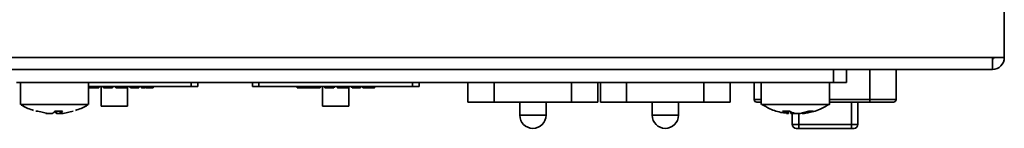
# Model space of a CAD drawing. Header units: millimetres. Extents: x 0 to 420, y 0 to 297.
# Tile 15 of 119: x 169.96 to 207.43, y 110.74 to 114.89. Entities that reach past the tile are written whole.
import ezdxf

# ---------------------------------------------------------------- set-up
doc = ezdxf.new("R2010")
doc.units = ezdxf.units.MM

msp = doc.modelspace()

# ---------------------------------------------------------------- linework, layer by layer
at = {"color": 7, "linetype": 'Continuous', "lineweight": 35}
for p, q in [((207.4316, 119.4922), (207.4316, 113.4422)), ((207.4316, 113.4422), (207.4316, 118.9922)), ((92.3066, 113.4422), (206.9816, 113.4422)), ((206.9816, 112.9922), (206.9816, 113.4422)), ((206.9816, 113.4422), (207.0316, 113.4422)), ((207.4316, 113.4422), (207.0316, 113.4422)), ((206.9816, 112.9922), (92.3066, 112.9922)), ((200.9316, 112.4922), (200.9316, 112.9922)), ((201.4316, 112.9922), (201.4316, 112.4922)), ((202.3116, 111.8422), (202.3116, 112.9922)), ((203.3116, 112.9922), (203.3116, 111.8422)), ((200.9316, 112.4922), (169.8316, 112.4922)), ((169.9816, 112.4922), (169.9816, 111.6568)), ((172.5816, 111.6568), (172.5816, 112.4922)), ((176.7319, 112.4922), (176.7319, 112.3422)), ((178.8119, 112.3422), (178.8119, 112.4922)), ((185.1619, 112.4922), (185.1619, 112.3422)), ((187.0166, 111.7422), (187.0166, 112.4922)), ((191.9616, 112.4922), (191.9616, 111.7422)), ((192.0566, 111.7422), (192.0566, 112.4922)), ((197.0016, 112.4922), (197.0016, 111.7422)), ((197.9116, 111.8422), (197.9116, 112.4922)), ((198.1816, 112.4922), (198.1816, 111.6568)), ((200.7816, 111.6568), (200.7816, 112.4922)), ((201.4316, 112.4922), (200.9316, 112.4922)), ((176.4819, 112.3422), (172.5816, 112.3422)), ((172.5816, 112.2922), (172.5817, 112.2922)), ((172.5817, 112.2922), (172.5817, 112.3422)), ((172.5817, 112.2922), (172.7052, 112.2922)), ((172.7052, 112.2922), (172.7052, 112.3422)), ((172.7052, 112.2922), (172.7628, 112.2922)), ((172.7628, 112.2922), (172.7628, 112.3422)), ((172.7628, 112.2922), (172.8045, 112.2922)), ((172.8045, 112.2922), (172.8045, 112.3422)), ((172.8203, 112.2922), (172.8203, 112.3422)), ((172.8203, 112.2922), (172.8463, 112.2922)), ((172.8463, 112.2922), (172.8463, 112.3422)), ((172.85, 112.2922), (172.85, 112.3422)), ((172.8803, 112.286), (172.8803, 112.2922)), ((172.9399, 112.2922), (172.9399, 112.3422)), ((172.9399, 112.2922), (172.9614, 112.2922)), ((172.9614, 112.2922), (172.9614, 112.3422)), ((172.9614, 112.2922), (172.9686, 112.2922)), ((172.9686, 112.2922), (172.9686, 112.3422)), ((173.0569, 111.5922), (173.0569, 112.3422)), ((173.1401, 112.2922), (173.1401, 112.3422)), ((173.307, 112.2922), (173.307, 112.3422)), ((173.4666, 112.286), (173.4666, 112.2922)), ((173.4855, 112.286), (173.4855, 112.3422)), ((173.4939, 112.2922), (173.4939, 112.3422)), ((173.6189, 112.3422), (173.6189, 112.2922)), ((173.6324, 112.2922), (173.6324, 112.3422)), ((173.6324, 112.2922), (173.7323, 112.2922)), ((173.7323, 112.3422), (173.7323, 112.2922)), ((173.7389, 112.2922), (173.7389, 112.3422)), ((173.7532, 112.2922), (173.7532, 112.3422)), ((173.7532, 112.2922), (173.7662, 112.2922)), ((173.7662, 112.2922), (173.7662, 112.3422)), ((173.7662, 112.2922), (173.7734, 112.2922)), ((173.7734, 112.2922), (173.7734, 112.3422)), ((173.7814, 112.2922), (173.7814, 112.3422)), ((173.784, 112.2922), (173.9763, 112.2922)), ((173.9763, 112.2922), (173.9763, 112.3422)), ((173.9763, 112.2922), (173.9906, 112.2922)), ((173.9906, 112.2922), (173.9906, 112.3422)), ((174.0051, 112.2922), (174.0051, 112.3422)), ((174.0051, 112.2922), (174.0323, 112.2922)), ((174.0323, 112.2922), (174.0323, 112.3422)), ((174.0366, 112.2922), (174.0366, 112.3422)), ((174.0569, 111.5922), (174.0569, 112.3422)), ((174.1638, 112.2922), (174.1638, 112.3422)), ((174.1796, 112.2922), (174.1796, 112.3422)), ((174.3392, 112.2922), (174.3392, 112.3422)), ((174.493, 112.2922), (174.493, 112.3422)), ((174.5912, 112.2922), (174.5912, 112.3422)), ((174.6878, 112.2922), (174.6878, 112.3422)), ((174.7481, 112.2922), (174.7481, 112.3422)), ((174.7496, 112.2922), (174.7496, 112.3422)), ((174.7511, 112.2922), (174.7511, 112.3422)), ((174.8934, 112.2922), (174.8934, 112.3422)), ((174.8934, 112.2922), (174.9639, 112.2922)), ((174.9639, 112.2922), (174.9639, 112.3422)), ((174.9797, 112.2922), (174.9797, 112.3422)), ((174.997, 112.2922), (174.997, 112.3422)), ((174.997, 112.2922), (175.0142, 112.2922)), ((175.0142, 112.2922), (175.0142, 112.3422)), ((175.0251, 112.2922), (175.0251, 112.3422)), ((175.0272, 112.2922), (175.0272, 112.3422)), ((175.0354, 112.2922), (175.0354, 112.3422)), ((176.7319, 112.3422), (176.4819, 112.3422)), ((184.9119, 112.3422), (179.0619, 112.3422)), ((180.5211, 112.2922), (180.5211, 112.3422)), ((180.5211, 112.2922), (180.6509, 112.2922)), ((180.5879, 112.2922), (180.5879, 112.286)), ((180.6527, 112.3422), (180.6527, 112.2922)), ((180.6622, 112.2922), (180.6622, 112.3422)), ((180.6622, 112.2922), (180.7297, 112.2922)), ((180.7297, 112.2922), (180.7297, 112.3422)), ((180.7297, 112.2922), (180.7915, 112.2922)), ((180.7915, 112.2922), (180.7915, 112.3422)), ((180.7915, 112.2922), (181.0117, 112.2922)), ((181.0117, 112.2922), (181.0117, 112.3422)), ((181.0117, 112.2922), (181.1352, 112.2922)), ((181.1352, 112.2922), (181.1352, 112.3422)), ((181.1352, 112.2922), (181.1928, 112.2922)), ((181.1928, 112.2922), (181.1928, 112.3422)), ((181.1928, 112.2922), (181.2345, 112.2922)), ((181.2345, 112.2922), (181.2345, 112.3422)), ((181.2503, 112.2922), (181.2503, 112.3422)), ((181.2503, 112.2922), (181.2763, 112.2922)), ((181.2763, 112.2922), (181.2763, 112.3422)), ((181.28, 112.2922), (181.28, 112.3422)), ((181.3103, 112.286), (181.3103, 112.2922)), ((181.3699, 112.2922), (181.3699, 112.3422)), ((181.3699, 112.2922), (181.3914, 112.2922)), ((181.3914, 112.2922), (181.3914, 112.3422)), ((181.3914, 112.2922), (181.3986, 112.2922)), ((181.3986, 112.2922), (181.3986, 112.3422)), ((181.4869, 111.5922), (181.4869, 112.3422)), ((181.5701, 112.2922), (181.5701, 112.3422)), ((181.737, 112.2922), (181.737, 112.3422)), ((181.8966, 112.286), (181.8966, 112.2922)), ((181.9155, 112.286), (181.9155, 112.3422)), ((181.9239, 112.2922), (181.9239, 112.3422)), ((182.0489, 112.3422), (182.0489, 112.2922)), ((182.0624, 112.2922), (182.0624, 112.3422)), ((182.0624, 112.2922), (182.1623, 112.2922)), ((182.1623, 112.3422), (182.1623, 112.2922)), ((182.1689, 112.2922), (182.1689, 112.3422)), ((182.1832, 112.2922), (182.1832, 112.3422)), ((182.1832, 112.2922), (182.1962, 112.2922)), ((182.1962, 112.2922), (182.1962, 112.3422)), ((182.1962, 112.2922), (182.2034, 112.2922)), ((182.2034, 112.2922), (182.2034, 112.3422)), ((182.2114, 112.2922), (182.2114, 112.3422)), ((182.214, 112.2922), (182.4063, 112.2922)), ((182.4063, 112.2922), (182.4063, 112.3422)), ((182.4063, 112.2922), (182.4206, 112.2922)), ((182.4206, 112.2922), (182.4206, 112.3422)), ((182.4351, 112.2922), (182.4351, 112.3422)), ((182.4351, 112.2922), (182.4623, 112.2922)), ((182.4623, 112.2922), (182.4623, 112.3422)), ((182.4666, 112.2922), (182.4666, 112.3422)), ((182.4869, 111.5922), (182.4869, 112.3422)), ((182.5938, 112.2922), (182.5938, 112.3422)), ((182.6096, 112.2922), (182.6096, 112.3422)), ((182.7692, 112.2922), (182.7692, 112.3422)), ((182.923, 112.2922), (182.923, 112.3422)), ((183.0212, 112.2922), (183.0212, 112.3422)), ((183.1178, 112.2922), (183.1178, 112.3422)), ((183.1781, 112.2922), (183.1781, 112.3422)), ((183.1796, 112.2922), (183.1796, 112.3422)), ((183.1811, 112.2922), (183.1811, 112.3422)), ((183.3234, 112.2922), (183.3234, 112.3422)), ((183.3234, 112.2922), (183.3939, 112.2922)), ((183.3939, 112.2922), (183.3939, 112.3422)), ((183.4097, 112.2922), (183.4097, 112.3422)), ((183.427, 112.2922), (183.427, 112.3422)), ((183.427, 112.2922), (183.4442, 112.2922)), ((183.4442, 112.2922), (183.4442, 112.3422)), ((183.4551, 112.2922), (183.4551, 112.3422)), ((183.4572, 112.2922), (183.4572, 112.3422)), ((183.4654, 112.2922), (183.4654, 112.3422)), ((185.1619, 112.3422), (184.9119, 112.3422)), ((188.0166, 111.7422), (187.0166, 111.7422)), ((188.0166, 111.7422), (190.9616, 111.7422)), ((188.9891, 111.7422), (188.9891, 111.2422)), ((189.9891, 111.2422), (189.9891, 111.7422)), ((191.9616, 111.7422), (190.9616, 111.7422)), ((193.0566, 111.7422), (192.0566, 111.7422)), ((193.0566, 111.7422), (196.0016, 111.7422)), ((194.0291, 111.7422), (194.0291, 111.2422)), ((195.0291, 111.2422), (195.0291, 111.7422)), ((197.0016, 111.7422), (196.0016, 111.7422)), ((198.1816, 111.7422), (198.0116, 111.7422)), ((202.3116, 111.7422), (200.7816, 111.7422)), ((201.6116, 110.8922), (201.6116, 111.7422)), ((201.8616, 110.8922), (201.8616, 111.7422)), ((202.3116, 111.8422), (203.3116, 111.8422)), ((202.3116, 111.8422), (202.3116, 111.7422)), ((203.2116, 111.7422), (202.3116, 111.7422)), ((170.6451, 111.3943), (170.5747, 111.3943)), ((170.6451, 111.3943), (171.0252, 111.3148)), ((171.5897, 111.3943), (171.2981, 111.3943)), ((171.4937, 111.3943), (171.4937, 111.3111)), ((171.6085, 111.3148), (171.9886, 111.3943)), ((174.0569, 111.5922), (173.0569, 111.5922)), ((182.4869, 111.5922), (181.4869, 111.5922)), ((199.252, 111.3943), (198.9954, 111.3943)), ((199.2196, 111.3084), (199.2196, 111.3943)), ((199.3616, 110.8922), (199.3616, 111.3093)), ((199.6606, 111.3148), (199.9951, 111.3943)), ((200.1505, 111.3943), (199.816, 111.3148)), ((200.1505, 111.3943), (199.9951, 111.3943)), ((199.3616, 110.8922), (199.6116, 110.8922)), ((199.6116, 110.7422), (199.5116, 110.7422)), ((199.6116, 110.8922), (201.6116, 110.8922)), ((199.6116, 110.7422), (199.6116, 110.8922)), ((201.6116, 110.7422), (199.6116, 110.7422)), ((201.6116, 110.7422), (201.6116, 110.8922)), ((201.6116, 110.8922), (201.8616, 110.8922)), ((201.7116, 110.7422), (201.6116, 110.7422))]:
    msp.add_line(p, q, dxfattribs=at)
at = {"color": 8, "linetype": 'Continuous', "lineweight": 35}
for p, q in [((207.4316, 113.4422), (207.4316, 113.4422)), ((176.4819, 112.3422), (176.4819, 112.4922)), ((179.0619, 112.4922), (179.0619, 112.3422)), ((184.9119, 112.3422), (184.9119, 112.4922)), ((188.0166, 112.4922), (188.0166, 111.7422)), ((190.9616, 111.7422), (190.9616, 112.4922)), ((193.0566, 112.4922), (193.0566, 111.7422)), ((196.0016, 111.7422), (196.0016, 112.4922)), ((197.9116, 111.8422), (198.1816, 111.8422)), ((200.7816, 111.8422), (202.3116, 111.8422)), ((171.357, 111.3148), (171.357, 111.3943)), ((171.4979, 111.3943), (171.4979, 111.3148)), ((199.1979, 111.3148), (199.1979, 111.3943)), ((199.3027, 111.3148), (199.3027, 111.3682)), ((199.6116, 110.8922), (199.6116, 111.3098)), ((199.816, 111.3518), (199.816, 111.3148)), ((188.9891, 111.2422), (189.9891, 111.2422)), ((194.0291, 111.2422), (195.0291, 111.2422))]:
    msp.add_line(p, q, dxfattribs=at)
at = {"color": 7, "linetype": 'Continuous', "lineweight": 35, "flags": 128}
msp.add_lwpolyline([(179.0619, 112.3422), (179.0132, 112.3422), (178.9663, 112.3422), (178.9231, 112.3422), (178.8852, 112.3422), (178.8541, 112.3422), (178.831, 112.3422), (178.8167, 112.3422), (178.8119, 112.3422)], dxfattribs=at)
at = {"color": 7, "linetype": 'Continuous', "lineweight": 35}
for centre, radius, start, end in [((206.9816, 113.4422), 0.45, 270, 360), ((206.9816, 113.4422), 0.05, 270, 0), ((198.0116, 111.8422), 0.1, 180, 270), ((203.2116, 111.8422), 0.1, 270, 0), ((171.0592, 111.5774), 0.301, 299.25256, 322.52768), ((171.4945, 111.5635), 0.2842, 221.49559, 241.07072), ((171.3508, 111.5774), 0.301, 299.25256, 322.52768), ((199.3803, 112.0772), 0.7839, 240.59421, 256.55105), ((199.6369, 112.0772), 0.7839, 240.59427, 256.551), ((189.4891, 111.2422), 0.5, 180, 0), ((194.5291, 111.2422), 0.5, 180, 0), ((199.5116, 110.8922), 0.15, 180, 270), ((201.7116, 110.8922), 0.15, 270, 0)]:
    msp.add_arc(centre, radius, start, end, dxfattribs=at)
for points, knots in [([(172.8045, 112.2922), (172.8077, 112.2922), (172.8133, 112.2922), (172.8182, 112.2922), (172.8203, 112.2922)], [0, 0, 0, 0, 0.55909137, 1, 1, 1, 1]), ([(172.8463, 112.2922), (172.8471, 112.2922), (172.8486, 112.2922), (172.85, 112.2922), (172.8499, 112.2922), (172.8499, 112.2922)], [0, 0, 0, 0, 0.4321493, 0.8424589, 1, 1, 1, 1]), ([(172.8578, 112.2922), (172.8582, 112.2922), (172.8844, 112.2922), (172.9123, 112.2922), (172.9399, 112.2922)], [0, 0, 0, 0, 0.0155549, 1, 1, 1, 1]), ([(173.1401, 112.2922), (173.1429, 112.2922), (173.1471, 112.2922), (173.2052, 112.2922), (173.259, 112.2922), (173.291, 112.2922), (173.307, 112.2922)], [0, 0, 0, 0, 0.5002178, 0.7499102, 0.8747197, 1, 1, 1, 1]), ([(173.307, 112.2922), (173.3357, 112.2922), (173.3789, 112.2922), (173.4244, 112.2922), (173.4596, 112.2922), (173.4823, 112.2922), (173.4843, 112.2922), (173.4853, 112.2922)], [0, 0, 0, 0, 0.2484346, 0.3738346, 0.4993828, 0.7491405, 1, 1, 1, 1]), ([(173.6195, 112.2922), (173.6193, 112.2922), (173.6188, 112.2922), (173.6206, 112.2922), (173.625, 112.2922), (173.6294, 112.2922), (173.6324, 112.2922)], [0, 0, 0, 0, 0.1088911, 0.3332045, 0.5533568, 1, 1, 1, 1]), ([(173.7325, 112.2922), (173.7324, 112.2922), (173.7323, 112.2922), (173.7326, 112.2922), (173.7333, 112.2922), (173.7346, 112.2922), (173.7371, 112.2922), (173.7383, 112.2922), (173.7389, 112.2922)], [0, 0, 0, 0, 0.2365764, 0.5210239, 0.6667384, 0.8072977, 0.9043264, 1, 1, 1, 1]), ([(173.7389, 112.2922), (173.741, 112.2922), (173.7454, 112.2922), (173.7491, 112.2922), (173.7516, 112.2922), (173.7532, 112.2922)], [0, 0, 0, 0, 0.27581, 0.5605878, 1, 1, 1, 1]), ([(173.7734, 112.2922), (173.7758, 112.2922), (173.7795, 112.2922), (173.78, 112.2922), (173.7802, 112.2922)], [0, 0, 0, 0, 0.61971751, 1, 1, 1, 1]), ([(173.9906, 112.2922), (173.9913, 112.2922), (173.9925, 112.2922), (173.9949, 112.2922), (173.9963, 112.2922), (173.9972, 112.2922), (173.9984, 112.2922), (173.9997, 112.2922), (174.0011, 112.2922), (174.0029, 112.2922), (174.0042, 112.2922), (174.0051, 112.2922)], [0, 0, 0, 0, 0.2451396, 0.3784585, 0.4223059, 0.4622088, 0.4989166, 0.5730011, 0.6588511, 0.7890222, 1, 1, 1, 1]), ([(174.0323, 112.2922), (174.0344, 112.2922), (174.037, 112.2922), (174.0361, 112.2922), (174.0359, 112.2922)], [0, 0, 0, 0, 0.8035495, 1, 1, 1, 1]), ([(174.1796, 112.2922), (174.1823, 112.2922), (174.1856, 112.2922), (174.2278, 112.2922), (174.2573, 112.2922), (174.296, 112.2922), (174.3248, 112.2922), (174.3392, 112.2922)], [0, 0, 0, 0, 0.4992214, 0.6246576, 0.7496908, 0.874964, 1, 1, 1, 1]), ([(174.3392, 112.2922), (174.3643, 112.2922), (174.402, 112.2922), (174.4411, 112.2922), (174.4853, 112.2922), (174.4896, 112.2922), (174.493, 112.2922)], [0, 0, 0, 0, 0.2491271, 0.3749091, 0.5009317, 1, 1, 1, 1]), ([(174.5912, 112.2922), (174.5893, 112.2922), (174.5868, 112.2922), (174.6141, 112.2922), (174.6443, 112.2922), (174.6704, 112.2922), (174.6878, 112.2922)], [0, 0, 0, 0, 0.5003897, 0.6252701, 0.750286, 1, 1, 1, 1]), ([(174.6878, 112.2922), (174.6943, 112.2922), (174.7073, 112.2922), (174.7302, 112.2922), (174.7463, 112.2922), (174.7474, 112.2922), (174.7481, 112.2922)], [0, 0, 0, 0, 0.12506709, 0.2497898, 0.49859354, 1, 1, 1, 1]), ([(174.7679, 112.2922), (174.7686, 112.2922), (174.7702, 112.2922), (174.7909, 112.2922), (174.8341, 112.2922), (174.8697, 112.2922), (174.8934, 112.2922)], [0, 0, 0, 0, 0.1849575, 0.3889633, 0.5919002, 1, 1, 1, 1]), ([(174.9639, 112.2922), (174.9655, 112.2922), (174.968, 112.2922), (174.9701, 112.2922), (174.9727, 112.2922), (174.9748, 112.2922), (174.9762, 112.2922), (174.977, 112.2922), (174.9779, 112.2922), (174.9787, 112.2922), (174.9793, 112.2922), (174.9797, 112.2922)], [0, 0, 0, 0, 0.4997301, 0.7496601, 0.8742803, 0.9371764, 0.9677604, 0.9849052, 0.9884801, 0.9919077, 1, 1, 1, 1]), ([(174.9797, 112.2922), (174.9827, 112.2922), (174.9888, 112.2922), (174.9938, 112.2922), (174.9957, 112.2922), (174.997, 112.2922)], [0, 0, 0, 0, 0.2740861, 0.5568613, 1, 1, 1, 1]), ([(175.0142, 112.2922), (175.0166, 112.2922), (175.0199, 112.2922), (175.0242, 112.2922), (175.0245, 112.2922), (175.0246, 112.2922)], [0, 0, 0, 0, 0.5929654, 0.8253326, 1, 1, 1, 1]), ([(175.0272, 112.2922), (175.0295, 112.2922), (175.033, 112.2922), (175.0348, 112.2922), (175.0356, 112.2922), (175.0354, 112.2922), (175.0354, 112.2922)], [0, 0, 0, 0, 0.5567794, 0.8660328, 0.9915968, 1, 1, 1, 1]), ([(180.6528, 112.2922), (180.6528, 112.2922), (180.653, 112.2922), (180.6551, 112.2922), (180.6586, 112.2922), (180.661, 112.2922), (180.6622, 112.2922)], [0, 0, 0, 0, 0.2216097, 0.4799771, 0.728849, 1, 1, 1, 1]), ([(181.2345, 112.2922), (181.2377, 112.2922), (181.2433, 112.2922), (181.2482, 112.2922), (181.2503, 112.2922)], [0, 0, 0, 0, 0.55911605, 1, 1, 1, 1]), ([(181.2763, 112.2922), (181.2771, 112.2922), (181.2786, 112.2922), (181.28, 112.2922), (181.2799, 112.2922), (181.2799, 112.2922)], [0, 0, 0, 0, 0.4322798, 0.8424678, 1, 1, 1, 1]), ([(181.2878, 112.2922), (181.2882, 112.2922), (181.3144, 112.2922), (181.3423, 112.2922), (181.3699, 112.2922)], [0, 0, 0, 0, 0.015544, 1, 1, 1, 1]), ([(181.5701, 112.2922), (181.5729, 112.2922), (181.5771, 112.2922), (181.6352, 112.2922), (181.689, 112.2922), (181.721, 112.2922), (181.737, 112.2922)], [0, 0, 0, 0, 0.500217, 0.7499064, 0.8747199, 1, 1, 1, 1]), ([(181.737, 112.2922), (181.7657, 112.2922), (181.8089, 112.2922), (181.8544, 112.2922), (181.8896, 112.2922), (181.9123, 112.2922), (181.9143, 112.2922), (181.9153, 112.2922)], [0, 0, 0, 0, 0.2484346, 0.3738301, 0.4993818, 0.7491415, 1, 1, 1, 1]), ([(182.0495, 112.2922), (182.0493, 112.2922), (182.0488, 112.2922), (182.0506, 112.2922), (182.055, 112.2922), (182.0594, 112.2922), (182.0624, 112.2922)], [0, 0, 0, 0, 0.10888701, 0.3331532, 0.55337355, 1, 1, 1, 1]), ([(182.1625, 112.2922), (182.1624, 112.2922), (182.1623, 112.2922), (182.1626, 112.2922), (182.1633, 112.2922), (182.1646, 112.2922), (182.1671, 112.2922), (182.1683, 112.2922), (182.1689, 112.2922)], [0, 0, 0, 0, 0.2365855, 0.5210422, 0.6667615, 0.8073779, 0.9044097, 1, 1, 1, 1]), ([(182.1689, 112.2922), (182.171, 112.2922), (182.1754, 112.2922), (182.1791, 112.2922), (182.1816, 112.2922), (182.1832, 112.2922)], [0, 0, 0, 0, 0.2758442, 0.5606086, 1, 1, 1, 1]), ([(182.2034, 112.2922), (182.2058, 112.2922), (182.2095, 112.2922), (182.21, 112.2922), (182.2102, 112.2922)], [0, 0, 0, 0, 0.61970607, 1, 1, 1, 1]), ([(182.4206, 112.2922), (182.4213, 112.2922), (182.4225, 112.2922), (182.4249, 112.2922), (182.4263, 112.2922), (182.4272, 112.2922), (182.4284, 112.2922), (182.4297, 112.2922), (182.4311, 112.2922), (182.4329, 112.2922), (182.4342, 112.2922), (182.4351, 112.2922)], [0, 0, 0, 0, 0.2451388, 0.3784573, 0.4222361, 0.4622146, 0.4989222, 0.5730066, 0.6588563, 0.7889828, 1, 1, 1, 1]), ([(182.4623, 112.2922), (182.4644, 112.2922), (182.467, 112.2922), (182.4661, 112.2922), (182.4659, 112.2922)], [0, 0, 0, 0, 0.803553, 1, 1, 1, 1]), ([(182.6096, 112.2922), (182.6123, 112.2922), (182.6156, 112.2922), (182.6578, 112.2922), (182.6873, 112.2922), (182.726, 112.2922), (182.7548, 112.2922), (182.7692, 112.2922)], [0, 0, 0, 0, 0.4992196, 0.6246583, 0.7496913, 0.8749642, 1, 1, 1, 1]), ([(182.7692, 112.2922), (182.7943, 112.2922), (182.832, 112.2922), (182.8711, 112.2922), (182.9153, 112.2922), (182.9196, 112.2922), (182.923, 112.2922)], [0, 0, 0, 0, 0.2491271, 0.3749091, 0.5009317, 1, 1, 1, 1]), ([(183.0212, 112.2922), (183.0193, 112.2922), (183.0168, 112.2922), (183.0441, 112.2922), (183.0743, 112.2922), (183.1004, 112.2922), (183.1178, 112.2922)], [0, 0, 0, 0, 0.5003867, 0.6252717, 0.7502871, 1, 1, 1, 1]), ([(183.1178, 112.2922), (183.1243, 112.2922), (183.1373, 112.2922), (183.1602, 112.2922), (183.1763, 112.2922), (183.1774, 112.2922), (183.1781, 112.2922)], [0, 0, 0, 0, 0.1250682, 0.249782, 0.498588, 1, 1, 1, 1]), ([(183.1994, 112.2922), (183.2, 112.2922), (183.2016, 112.2922), (183.2211, 112.2922), (183.264, 112.2922), (183.2996, 112.2922), (183.3234, 112.2922)], [0, 0, 0, 0, 0.136786, 0.3528489, 0.5677694, 1, 1, 1, 1]), ([(183.3939, 112.2922), (183.3955, 112.2922), (183.398, 112.2922), (183.4001, 112.2922), (183.4027, 112.2922), (183.4048, 112.2922), (183.4062, 112.2922), (183.407, 112.2922), (183.4079, 112.2922), (183.4087, 112.2922), (183.4093, 112.2922), (183.4097, 112.2922)], [0, 0, 0, 0, 0.499728, 0.749657, 0.8742766, 0.9371724, 0.9677564, 0.984896, 0.9884801, 0.9919077, 1, 1, 1, 1]), ([(183.4097, 112.2922), (183.4127, 112.2922), (183.4188, 112.2922), (183.4238, 112.2922), (183.4257, 112.2922), (183.427, 112.2922)], [0, 0, 0, 0, 0.2740582, 0.5568608, 1, 1, 1, 1]), ([(183.4442, 112.2922), (183.4466, 112.2922), (183.4499, 112.2922), (183.4542, 112.2922), (183.4545, 112.2922), (183.4546, 112.2922)], [0, 0, 0, 0, 0.5929654, 0.8253326, 1, 1, 1, 1]), ([(183.4572, 112.2922), (183.4595, 112.2922), (183.463, 112.2922), (183.4648, 112.2922), (183.4656, 112.2922), (183.4654, 112.2922), (183.4654, 112.2922)], [0, 0, 0, 0, 0.5567794, 0.8660328, 0.9915968, 1, 1, 1, 1]), ([(169.9971, 111.6555), (170.0194, 111.6394), (170.1656, 111.5343), (170.3381, 111.4764), (170.4842, 111.4274)], [0, 0, 0, 0, 0.1529357, 1, 1, 1, 1]), ([(172.5647, 111.6568), (172.5655, 111.6568), (172.5675, 111.6568), (172.4048, 111.6568), (172.1153, 111.6568), (171.726, 111.6568), (171.2881, 111.6568), (170.8494, 111.6568), (170.4581, 111.6568), (170.1652, 111.6568), (169.9979, 111.6568), (169.998, 111.6568), (169.998, 111.6568)], [0, 0, 0, 0, 0.0687925, 0.1762085, 0.2836248, 0.3910412, 0.498458, 0.605874, 0.7132899, 0.8207061, 0.9281223, 1, 1, 1, 1]), ([(170.9548, 111.3148), (170.9707, 111.313), (171.0025, 111.3093), (171.0397, 111.3071), (171.0649, 111.3073), (171.068, 111.3098), (171.0695, 111.3111)], [0, 0, 0, 0, 0.2516373, 0.5033697, 0.7531277, 1, 1, 1, 1]), ([(171.2063, 111.3148), (171.2008, 111.313), (171.1898, 111.3094), (171.1544, 111.307), (171.11, 111.3075), (171.0646, 111.3103), (171.0368, 111.3135), (171.0252, 111.3148)], [0, 0, 0, 0, 0.2134947, 0.4270717, 0.6389616, 0.85012, 1, 1, 1, 1]), ([(171.357, 111.3148), (171.3625, 111.313), (171.3735, 111.3093), (171.4089, 111.3071), (171.4518, 111.3073), (171.4834, 111.3097), (171.4982, 111.3108)], [0, 0, 0, 0, 0.2576729, 0.5154435, 0.7711795, 1, 1, 1, 1]), ([(171.6085, 111.3148), (171.5926, 111.313), (171.5609, 111.3094), (171.5233, 111.307), (171.4993, 111.3075), (171.4912, 111.3103), (171.4959, 111.3135), (171.4979, 111.3148)], [0, 0, 0, 0, 0.213489, 0.4270594, 0.6389565, 0.8501132, 1, 1, 1, 1]), ([(172.079, 111.4282), (172.2243, 111.4764), (172.3968, 111.5336), (172.5426, 111.639), (172.5655, 111.6556)], [0, 0, 0, 0, 0.8423542, 1, 1, 1, 1]), ([(200.7785, 111.6568), (200.7666, 111.6568), (200.7421, 111.6568), (200.5259, 111.6568), (200.2003, 111.6568), (199.7907, 111.6568), (199.3469, 111.6568), (198.9187, 111.6568), (198.5514, 111.6568), (198.2988, 111.6568), (198.1766, 111.6568), (198.194, 111.6568), (198.1985, 111.6568)], [0, 0, 0, 0, 0.1026024, 0.2100054, 0.3174084, 0.4248114, 0.5322144, 0.6396175, 0.7470205, 0.8544235, 0.9618265, 1, 1, 1, 1]), ([(198.1988, 111.6574), (198.3004, 111.5984), (198.5445, 111.4566), (198.878, 111.3469), (199.1044, 111.329), (199.1663, 111.3241)], [0, 0, 0, 0, 0.3408849, 0.8198977, 1, 1, 1, 1]), ([(199.2184, 111.3075), (199.2147, 111.3074), (199.2072, 111.3074), (199.1799, 111.3104), (199.1569, 111.3135), (199.1473, 111.3148)], [0, 0, 0, 0, 0.3698329, 0.7383865, 1, 1, 1, 1]), ([(199.1979, 111.3148), (199.2058, 111.3129), (199.2184, 111.3098), (199.2179, 111.3088), (199.2177, 111.3084)], [0, 0, 0, 0, 0.6153957, 1, 1, 1, 1]), ([(199.3027, 111.3148), (199.3179, 111.313), (199.3482, 111.3093), (199.3995, 111.3071), (199.4466, 111.3073), (199.4706, 111.3096), (199.4816, 111.3107)], [0, 0, 0, 0, 0.2600577, 0.5202083, 0.7783105, 1, 1, 1, 1]), ([(199.6606, 111.3148), (199.6454, 111.313), (199.6151, 111.3094), (199.5636, 111.307), (199.5152, 111.3075), (199.4776, 111.3103), (199.4613, 111.3135), (199.4546, 111.3148)], [0, 0, 0, 0, 0.213496, 0.4270674, 0.6389573, 0.8501142, 1, 1, 1, 1]), ([(199.7456, 111.3084), (199.7451, 111.308), (199.7432, 111.3068), (199.7575, 111.3076), (199.7832, 111.3103), (199.8063, 111.3135), (199.816, 111.3148)], [0, 0, 0, 0, 0.12271619, 0.44716697, 0.77049282, 1, 1, 1, 1]), ([(199.8342, 111.3282), (199.8848, 111.3324), (200.1062, 111.3507), (200.4317, 111.46), (200.6758, 111.6073), (200.7732, 111.6662)], [0, 0, 0, 0, 0.151084, 0.6609871, 1, 1, 1, 1])]:
    msp.add_open_spline(points, degree=3, knots=knots, dxfattribs=at)

doc.saveas('drawing.dxf')
